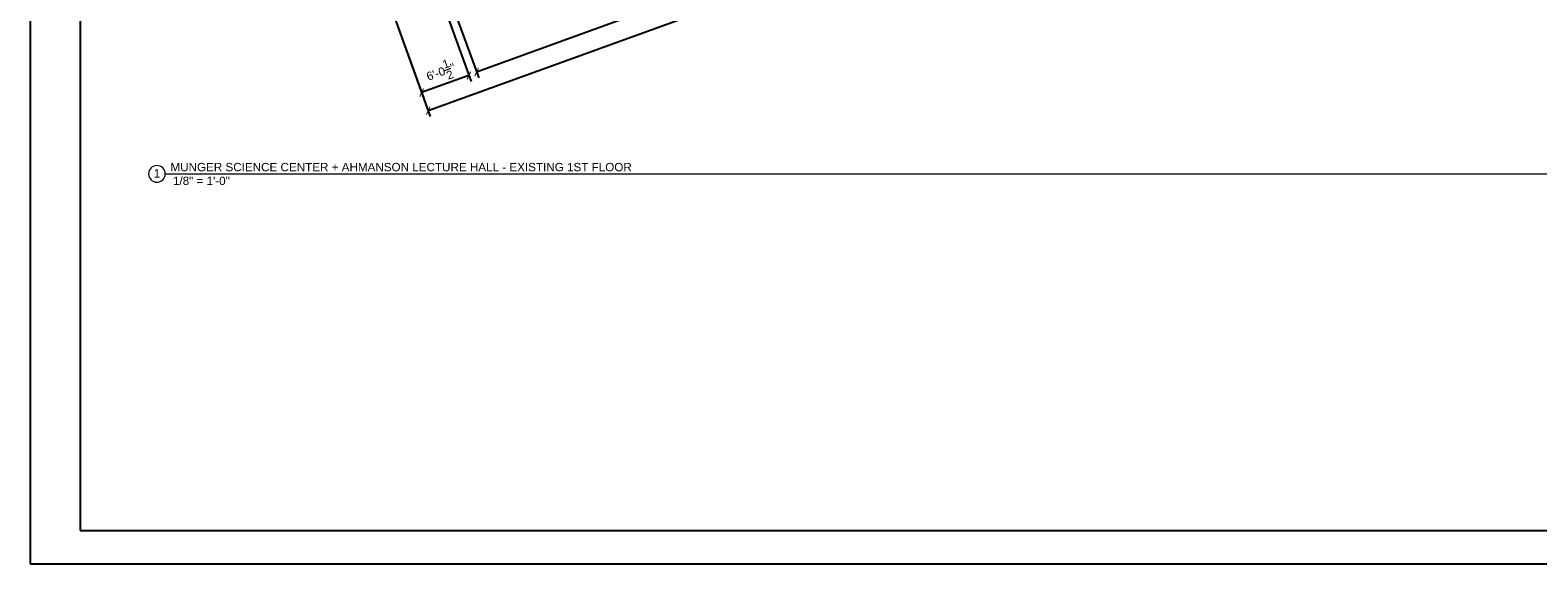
# Model space of a CAD drawing. Header units: inches. Extents: x -2078 to 109126, y -964 to 6385.
# Tile 52 of 137: x 7070 to 9239, y 2929 to 3696. Entities that reach past the tile are written whole.
import ezdxf

# ---------------------------------------------------------------- set-up
doc = ezdxf.new("R2010")
doc.units = ezdxf.units.IN
doc.header["$MEASUREMENT"] = 0
doc.layers.add('A-ANNO', color=2, linetype='Continuous', lineweight=5)
doc.layers.add('A-ANNO-DIMS', color=1, linetype='Continuous', lineweight=9)
doc.layers.add('A-TB', color=7, linetype='Continuous')
doc.styles.add('Arial_3', font='arial.ttf', dxfattribs={"height": 0.125})
doc.styles.add('Jay Cad', font='arial.ttf', dxfattribs={"height": 0.125})
doc.dimstyles.new('Jay Cad - DIMS', dxfattribs={"dimtxt": 0.125, "dimasz": 0.09375, "dimexe": 0.09375, "dimexo": 0.09375, "dimgap": 0.046875, "dimtad": 1, "dimdec": 1, "dimzin": 0, "dimdsep": 46, "dimlunit": 4, "dimtxsty": 'Jay Cad', "dimblk": 'ARCHTICK', "dimcen": 0.09, "dimclrd": 1, "dimclre": 1, "dimclrt": 256, "dimadec": 0, "dimazin": 0, "dimtfac": 1, "dimtdec": 1, "dimtofl": 0, "dimtmove": 1, "dimatfit": 3, "dimfxl": 1, "dimtolj": 1, "dimtzin": 0, "dimarcsym": 0})

# ---------------------------------------------------------------- blocks, each defined once
blk = doc.blocks.new('_ArchTick')
at = {"color": 0, "linetype": 'ByBlock', "const_width": 0.15}
blk.add_lwpolyline([(-0.5, -0.5), (0.5, 0.5)], dxfattribs=at)
blk = doc.blocks.new('*D3292')
at = {"layer": 'A-ANNO-DIMS', "color": 1, "lineweight": -2, "transparency": 16777216}
for p, q in [((7502.6, 4211.1), (7715.2, 3627.1)), ((8147.1, 3960.6), (8203.8, 3804.9)), ((7712.1, 3635.6), (8200.7, 3813.4))]:
    blk.add_line(p, q, dxfattribs=at)
at = {"layer": 'Defpoints', "color": 0, "transparency": 16777216}
for p in [(7499.6, 4219.6), (8144.1, 3969), (8200.7, 3813.4)]:
    blk.add_point(p, dxfattribs=at)
at = {"layer": 'A-ANNO-DIMS', "color": 1, "lineweight": -2, "transparency": 16777216, "xscale": 9, "yscale": 9, "zscale": 9}
for p, rotation in [((8200.7, 3813.4), 20.00000000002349), ((7712.1, 3635.6), 200.0000000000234)]:
    blk.add_blockref('_ArchTick', p, dxfattribs=dict(at, rotation=rotation))
at = {"layer": 'A-ANNO-DIMS', "color": 2, "transparency": 16777216, "insert": (7952.8, 3734.5), "char_height": 12, "width": 1.844, "attachment_point": 5, "rotation": 20, "style": 'Jay Cad'}
blk.add_mtext('\\A1;43\'-4"', dxfattribs=at)
blk = doc.blocks.new('*D3293')
at = {"layer": 'A-ANNO-DIMS', "color": 1, "lineweight": -2, "transparency": 16777216}
for p, q in [((7491.5, 4209.5), (7704, 3622.1)), ((7452.8, 4104.1), (7636, 3597.5)), ((7701, 3630.5), (7633, 3605.9))]:
    blk.add_line(p, q, dxfattribs=at)
at = {"layer": 'Defpoints', "color": 0, "transparency": 16777216}
for p in [(7488.5, 4218), (7449.7, 4112.5), (7633, 3605.9)]:
    blk.add_point(p, dxfattribs=at)
at = {"layer": 'A-ANNO-DIMS', "color": 1, "lineweight": -2, "transparency": 16777216, "xscale": 9, "yscale": 9, "zscale": 9}
for p, rotation in [((7701, 3630.5), 19.8872031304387), ((7633, 3605.9), 199.8872031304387)]:
    blk.add_blockref('_ArchTick', p, dxfattribs=dict(at, rotation=rotation))
at = {"layer": 'A-ANNO-DIMS', "color": 2, "transparency": 16777216, "insert": (7660.6, 3635.8), "char_height": 12, "width": 1.497, "attachment_point": 5, "rotation": 19.8872, "style": 'Jay Cad'}
blk.add_mtext('\\A1;6\'-0{\\H1x;\\S1/2;}"', dxfattribs=at)
blk = doc.blocks.new('*D3295')
at = {"layer": 'A-ANNO-DIMS', "color": 1, "lineweight": -2, "transparency": 16777216}
for p, q in [((8750.8, 4279.2), (8849.3, 4006.9)), ((7452.8, 4104.1), (7645.5, 3571.4)), ((8846.3, 4015.3), (7642.4, 3579.8))]:
    blk.add_line(p, q, dxfattribs=at)
at = {"layer": 'Defpoints', "color": 0, "transparency": 16777216}
for p in [(8747.7, 4287.7), (7449.7, 4112.5), (7642.4, 3579.8)]:
    blk.add_point(p, dxfattribs=at)
at = {"layer": 'A-ANNO-DIMS', "color": 1, "lineweight": -2, "transparency": 16777216, "xscale": 9, "yscale": 9, "zscale": 9}
for p, rotation in [((8846.3, 4015.3), 19.8872031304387), ((7642.4, 3579.8), 199.8872031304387)]:
    blk.add_blockref('_ArchTick', p, dxfattribs=dict(at, rotation=rotation))
at = {"layer": 'A-ANNO-DIMS', "color": 2, "transparency": 16777216, "insert": (8240.7, 3807.6), "char_height": 12, "width": 1.844, "attachment_point": 5, "rotation": 19.8872, "style": 'Jay Cad'}
blk.add_mtext('\\A1;106\'-8"', dxfattribs=at)
blk = doc.blocks.new('JC_TB_48x36 - JC_TB_3624-1264225-Floor Plans')
at = {"layer": 'A-TB'}
for p, q in [((-0.003, 24.012), (-0.003, -11.988)), ((0.747, 23.512), (0.747, -11.488)), ((0.747, -11.488), (47.497, -11.488)), ((-0.003, -11.988), (47.997, -11.988))]:
    blk.add_line(p, q, dxfattribs=at)
blk = doc.blocks.new('Viewport - View Title-2281-Floor Plans')
at = {"layer": 'A-ANNO'}
for start, end in [(0, 180), (180, 360)]:
    blk.add_arc((-0.125, 0), 0.125, start, end, dxfattribs=at)

msp = doc.modelspace()

# ---------------------------------------------------------------- texts
at = {"layer": 'A-ANNO', "char_height": 12, "attachment_point": 1, "style": 'Arial_3'}
for s, insert, width in [('1', (7247.768, 3495.924), 11.211), (' 1/8" = 1\'-0"', (7270.644, 3485.082), 104.838)]:
    msp.add_mtext(s, dxfattribs=dict(at, insert=insert, width=width))

# ---------------------------------------------------------------- dimensions: what is measured, and where the dimension line sits
at = {"layer": 'A-ANNO-DIMS'}
for base, p1, p2, angle, picture, middle in [((7642.401, 3579.835), (8747.724, 4287.692), (7449.706, 4112.521), 19.887203, '*D3295', (8240.712, 3807.571)), ((7632.957, 3605.941), (7488.456, 4217.96), (7449.706, 4112.521), 19.887203, '*D3293', (7660.61, 3635.779)), ((8200.693, 3813.404), (7499.567, 4219.588), (8144.058, 3969.009), 20, '*D3292', (7952.775, 3734.482))]:
    dim = msp.add_linear_dim(base=base, p1=p1, p2=p2, angle=angle, dimstyle='Jay Cad - DIMS', override={"dimclrt": 2}, dxfattribs=at)
    dim.commit()
    dim.dimension.update_dxf_attribs({"geometry": picture, "text_midpoint": middle})

# ---------------------------------------------------------------- next in the draw order: block references
at = {"layer": 'A-TB', "xscale": 96, "yscale": 96, "zscale": 96}
msp.add_blockref('JC_TB_48x36 - JC_TB_3624-1264225-Floor Plans', (7070.18, 4079.463), dxfattribs=at)

# ---------------------------------------------------------------- next in the draw order: linework, layer by layer
at = {"layer": 'A-ANNO', "lineweight": 9}
msp.add_line((7264.256, 3489.116), (11148.504, 3489.116), dxfattribs=at)

# ---------------------------------------------------------------- next in the draw order: block references
at = {"layer": 'A-ANNO', "xscale": 96, "yscale": 96, "zscale": 96}
msp.add_blockref('Viewport - View Title-2281-Floor Plans', (7264.256, 3489.116), dxfattribs=at)

# ---------------------------------------------------------------- next in the draw order: texts
at = {"layer": 'A-ANNO', "insert": (7271.679, 3504.904), "char_height": 12, "width": 815.86096, "attachment_point": 1, "style": 'Arial_3'}
msp.add_mtext('MUNGER SCIENCE CENTER + AHMANSON LECTURE HALL - EXISTING 1ST FLOOR', dxfattribs=at)

doc.saveas('drawing.dxf')
